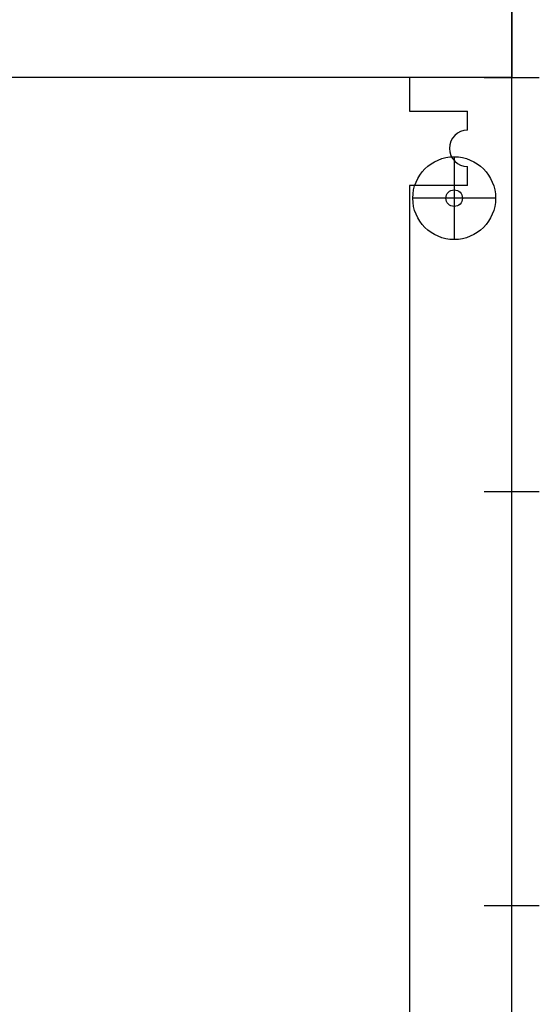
# Model space of a CAD drawing. Header units: millimetres. Extents: x 70863 to 97198, y -18528 to 3008.
# Tile 52 of 148: x 92131 to 92320, y -16042 to -15686. Entities that reach past the tile are written whole.
import ezdxf
from ezdxf.enums import TextEntityAlignment as Align

# ---------------------------------------------------------------- set-up
doc = ezdxf.new("R2010")
doc.units = ezdxf.units.MM
for name, color, linetype, lineweight in [('2DE_OBJ_EATON-Cabinet', 7, 'Continuous', 25), ('2DE_OBJ_EATON-Covers', 7, 'Continuous', 25), ('2DE_TXTMARK', 41, 'Continuous', 18)]:
    doc.layers.add(name, color=color, linetype=linetype, lineweight=lineweight)
doc.layers.add('CP_DETAL_GRID', color=7, linetype='Continuous')
doc.styles.add('CP_ATTR', font='arial.ttf')

# ---------------------------------------------------------------- blocks, each defined once
blk = doc.blocks.new('2de_etn_prod_cac0041_zu20erx')
for p, q in [((0, 0), (0, 150)), ((0, 150), (520, 150)), ((520, 150), (520, 0)), ((44, 52), (44, 98)), ((44, 98), (476, 98)), ((476, 98), (476, 52)), ((23, 90.5), (23, 60.5)), ((499, 90.5), (499, 60.5)), ((38, 75.5), (8, 75.5)), ((514, 75.5), (484, 75.5)), ((476, 52), (44, 52)), ((520, 0), (0, 0))]:
    blk.add_line(p, q)
for centre, radius in [((23, 75.5), 15), ((499, 75.5), 15), ((23, 75.5), 3), ((499, 75.5), 3)]:
    blk.add_circle(centre, radius)
at = {"linetype": 'ByBlock', "style": 'CP_ATTR', "flags": 9}
for tag in ['NAME', 'ARTICLE', 'MARK2', 'PRODUCT-TYPE', 'ORDER-NO', 'PRODUCER', 'CHARACTER', 'CURRENT', 'VOLTAGE', 'POWER', 'POWER_LOSSES_CAB', 'OTHER2', 'IP', 'OTHER1', 'LINK', 'WEIGHT', 'NUMBER', 'GROUP', 'FUNCTION', 'MARK3']:
    blk.add_attdef(tag, text='', height=0.00005, dxfattribs=at).set_placement((0, 0), align=Align.MIDDLE_LEFT)
at = {"layer": '2DE_TXTMARK', "linetype": 'ByBlock', "style": 'CP_ATTR', "width": 0.8, "flags": 8}
blk.add_attdef('MARK1', text='', height=14, dxfattribs=at).set_placement((490, 145), align=Align.TOP_RIGHT)

msp = doc.modelspace()

# ---------------------------------------------------------------- linework, layer by layer
for p, q in [((92272.84, -15706.421), (92272.84, -15718.621)), ((92272.84, -15718.621), (92293.84, -15718.621)), ((92293.84, -15725.55), (92293.84, -15718.621)), ((92288.983, -15735.168), (92288.983, -15765.168)), ((92293.84, -15745.621), (92293.84, -15738.691)), ((92293.84, -15745.621), (92272.84, -15745.621)), ((92272.84, -15745.621), (92272.84, -16067.221)), ((92303.983, -15750.168), (92273.983, -15750.168))]:
    msp.add_line(p, q)
msp.add_lwpolyline([(91802.34, -15706.421), (91802.34, -16106.421), (92309.84, -16106.421), (92309.84, -15706.421)], close=True)
for radius in [15, 3]:
    msp.add_circle((92288.983, -15750.168), radius)
msp.add_arc((92293.84, -15732.121), 6.571, 90, 270)
at = {"layer": '2DE_OBJ_EATON-Cabinet'}
msp.add_lwpolyline([(91789.84, -17306.421), (92309.84, -17306.421), (92309.84, -15351.421), (91789.84, -15351.421)], close=True, dxfattribs=at)
at = {"layer": 'CP_DETAL_GRID'}
for p, q in [((92309.84, -15716.421), (92309.84, -15696.421)), ((92299.84, -15706.421), (92319.84, -15706.421)), ((92309.84, -15866.421), (92309.84, -15846.421)), ((92299.84, -15856.421), (92319.84, -15856.421)), ((92309.84, -16016.421), (92309.84, -15996.421)), ((92299.84, -16006.421), (92319.84, -16006.421))]:
    msp.add_line(p, q, dxfattribs=at)

# ---------------------------------------------------------------- block references
at = {"layer": '2DE_OBJ_EATON-Covers'}
ref = msp.add_blockref('2de_etn_prod_cac0041_zu20erx', (91789.84, -15706.421), dxfattribs=at)
ref.add_attrib('MARK1', 'BPZ-FP-600/150-45', dxfattribs={"layer": '2DE_TXTMARK', "linetype": 'ByBlock', "height": 14, "style": 'CP_ATTR', "width": 0.9, "flags": 8}).set_placement((92279.84, -15561.421), align=Align.TOP_RIGHT)

doc.saveas('drawing.dxf')
